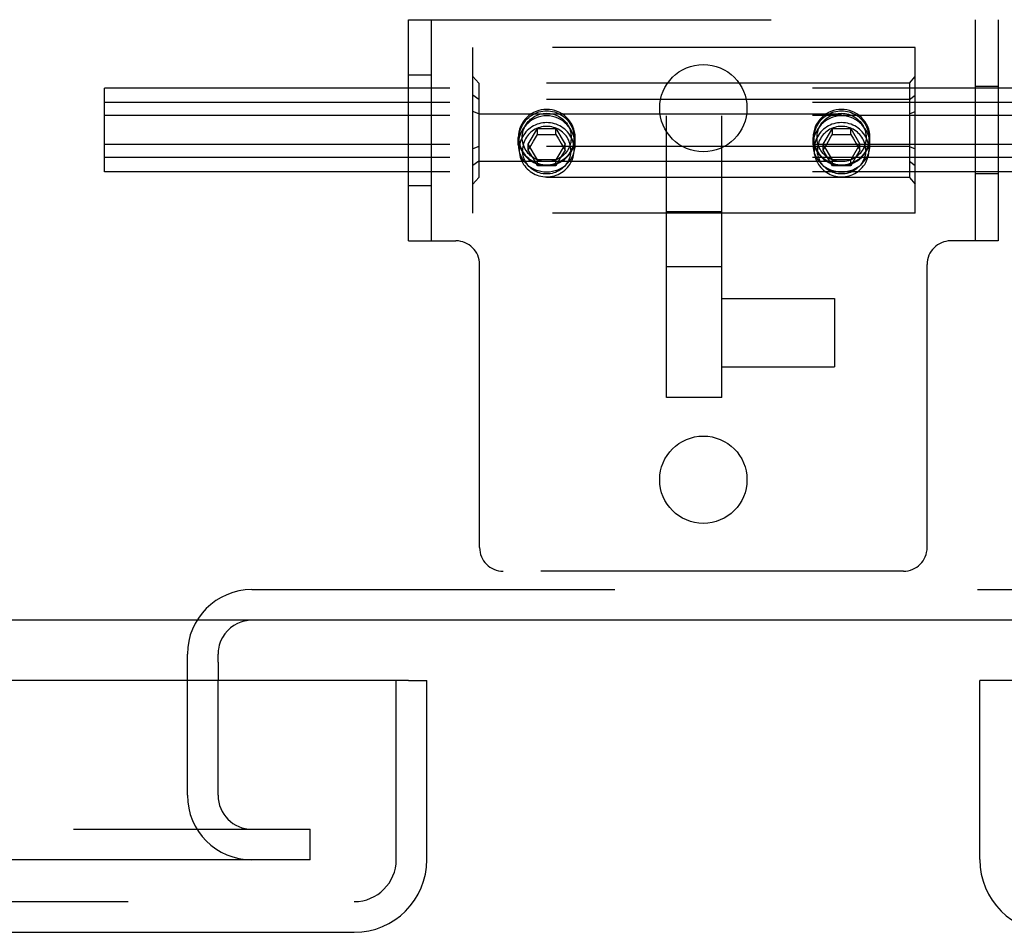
# Model space of a CAD drawing. Header units: inches. Extents: x 0 to 224, y 0 to 145.
# Tile 56 of 78: x 70.69 to 74.03, y 103.48 to 106.57. Entities that reach past the tile are written whole.
import ezdxf

# ---------------------------------------------------------------- set-up
doc = ezdxf.new("R2010")
doc.units = ezdxf.units.IN
doc.header["$LTSCALE"] = 12.302632
doc.header["$MEASUREMENT"] = 0
doc.linetypes.add('HIDDEN', pattern=[0.2, 0.1, -0.1])
doc.layers.get('0').update_dxf_attribs({"linetype": 'CONTINUOUS'})
for name, color, linetype in [('DEFAULT_2', 8, 'HIDDEN'), ('DOOR_2_ASSEMBLY', 7, 'CONTINUOUS'), ('DOOR_3_ASSEMBLY', 7, 'CONTINUOUS')]:
    doc.layers.add(name, color=color, linetype=linetype)

msp = doc.modelspace()

# ---------------------------------------------------------------- linework, layer by layer
at = {"color": 7, "linetype": 'Continuous'}
for p, q in [((152.2052, 104.5333), (34.8092, 104.5333)), ((71.3612, 104.3908), (71.3612, 104.3293))]:
    msp.add_line(p, q, dxfattribs=at)
for start, end in [(90, 115.2502), (171.4286, 180)]:
    msp.add_arc((71.4762, 104.4183), 0.115, start, end, dxfattribs=at)
at = {"color": 3, "linetype": 'Continuous'}
msp.add_arc((71.4762, 104.4183), 0.115, 115.2502, 171.4286, dxfattribs=at)
at = {"layer": 'DEFAULT_2', "color": 8, "linetype": 'HIDDEN'}
for p, q in [((72.0072, 105.8198), (72.0072, 106.5698)), ((72.0072, 106.5698), (74.0072, 106.5698)), ((72.0852, 105.8198), (72.0852, 106.5698)), ((73.9292, 106.5698), (73.9292, 105.8198)), ((74.0072, 106.5698), (74.0072, 105.8198)), ((72.2259, 105.9138), (72.2259, 106.4758)), ((73.7259, 106.4758), (72.2259, 106.4758)), ((73.7259, 105.9138), (73.7259, 106.4758)), ((72.0072, 106.3823), (72.0852, 106.3823)), ((72.2459, 106.3545), (72.2259, 106.3773)), ((73.7059, 106.3545), (73.7259, 106.3773)), ((70.9759, 106.0536), (70.9759, 106.3379)), ((113.9759, 106.3379), (70.9759, 106.3379)), ((72.2459, 106.3545), (72.2459, 106.035)), ((73.7059, 106.3545), (72.2459, 106.3545)), ((73.7059, 106.3545), (73.7059, 106.035)), ((74.0072, 106.3428), (73.9292, 106.3428)), ((72.2459, 106.2991), (72.2259, 106.3139)), ((73.7059, 106.2991), (72.2459, 106.2991)), ((73.7059, 106.2991), (73.7259, 106.3139)), ((113.9759, 106.2885), (70.9759, 106.2885)), ((113.9759, 106.2451), (70.9759, 106.2451)), ((72.2459, 106.2503), (72.2259, 106.2582)), ((72.2459, 106.2503), (73.7059, 106.2503)), ((72.8822, 105.2885), (72.8822, 106.2436)), ((73.0697, 105.2885), (73.0697, 106.2436)), ((73.7059, 106.2503), (73.7259, 106.2582)), ((72.4136, 106.1478), (72.4448, 106.201)), ((72.4448, 106.1808), (72.4448, 106.201)), ((72.4448, 106.201), (72.5071, 106.201)), ((72.5071, 106.1808), (72.5071, 106.201)), ((72.5071, 106.201), (72.5383, 106.1478)), ((73.4136, 106.1478), (73.4448, 106.201)), ((73.4448, 106.1808), (73.4448, 106.201)), ((73.4448, 106.201), (73.5071, 106.201)), ((73.5071, 106.1808), (73.5071, 106.201)), ((73.5071, 106.201), (73.5383, 106.1478)), ((72.3794, 106.146), (72.3794, 106.1704)), ((72.3827, 106.129), (72.3827, 106.1686)), ((72.4313, 106.158), (72.441, 106.1745)), ((72.441, 106.1745), (72.4448, 106.1808)), ((72.4448, 106.1808), (72.4564, 106.1809)), ((72.4564, 106.1809), (72.4681, 106.1809)), ((72.4681, 106.1809), (72.4799, 106.181)), ((72.4799, 106.181), (72.4916, 106.1809)), ((72.5071, 106.1808), (72.5161, 106.1657)), ((72.5161, 106.1657), (72.5255, 106.1496)), ((72.5692, 106.129), (72.5692, 106.1686)), ((72.5724, 106.146), (72.5724, 106.1704)), ((73.3794, 106.146), (73.3794, 106.1704)), ((73.3827, 106.129), (73.3827, 106.1686)), ((73.4313, 106.158), (73.441, 106.1745)), ((73.441, 106.1745), (73.4448, 106.1808)), ((73.4448, 106.1808), (73.4564, 106.1809)), ((73.4564, 106.1809), (73.4681, 106.1809)), ((73.4681, 106.1809), (73.4799, 106.181)), ((73.4799, 106.181), (73.4916, 106.1809)), ((73.5071, 106.1808), (73.5161, 106.1657)), ((73.5161, 106.1657), (73.5255, 106.1496)), ((73.5692, 106.129), (73.5692, 106.1686)), ((73.5724, 106.146), (73.5724, 106.1704)), ((113.9759, 106.1464), (70.9759, 106.1464)), ((72.2459, 106.1393), (72.2259, 106.1314)), ((73.7059, 106.1393), (72.2459, 106.1393)), ((72.4136, 106.1276), (72.4136, 106.1478)), ((72.4448, 106.0946), (72.4136, 106.1478)), ((72.4136, 106.1276), (72.4221, 106.1424)), ((72.4287, 106.102), (72.4136, 106.1276)), ((72.4221, 106.1424), (72.4313, 106.158)), ((72.5383, 106.1478), (72.5071, 106.0946)), ((72.5383, 106.1276), (72.5232, 106.102)), ((72.5255, 106.1496), (72.534, 106.135)), ((72.534, 106.135), (72.5383, 106.1276)), ((72.5383, 106.1276), (72.5383, 106.1478)), ((73.4136, 106.1276), (73.4136, 106.1478)), ((73.4448, 106.0946), (73.4136, 106.1478)), ((73.4136, 106.1276), (73.4221, 106.1424)), ((73.4287, 106.102), (73.4136, 106.1276)), ((73.4221, 106.1424), (73.4313, 106.158)), ((73.5383, 106.1478), (73.5071, 106.0946)), ((73.5383, 106.1276), (73.5232, 106.102)), ((73.5255, 106.1496), (73.534, 106.135)), ((73.534, 106.135), (73.5383, 106.1276)), ((73.5383, 106.1276), (73.5383, 106.1478)), ((73.7059, 106.1393), (73.7259, 106.1314)), ((113.9759, 106.103), (70.9759, 106.103)), ((72.4448, 106.0745), (72.4287, 106.102)), ((72.4448, 106.0745), (72.4448, 106.0946)), ((72.5071, 106.0946), (72.4448, 106.0946)), ((72.5232, 106.102), (72.5071, 106.0745)), ((72.5071, 106.0745), (72.5071, 106.0946)), ((73.4448, 106.0745), (73.4287, 106.102)), ((73.4448, 106.0745), (73.4448, 106.0946)), ((73.5071, 106.0946), (73.4448, 106.0946)), ((73.5232, 106.102), (73.5071, 106.0745)), ((73.5071, 106.0745), (73.5071, 106.0946)), ((72.2459, 106.0905), (72.2259, 106.0757)), ((72.2459, 106.0905), (73.7059, 106.0905)), ((72.4642, 106.0746), (72.4448, 106.0745)), ((72.4799, 106.0746), (72.4642, 106.0746)), ((72.4993, 106.0745), (72.4799, 106.0746)), ((72.5071, 106.0745), (72.4993, 106.0745)), ((73.4642, 106.0746), (73.4448, 106.0745)), ((73.4799, 106.0746), (73.4642, 106.0746)), ((73.4993, 106.0745), (73.4799, 106.0746)), ((73.5071, 106.0745), (73.4993, 106.0745)), ((73.7059, 106.0905), (73.7259, 106.0757)), ((113.9759, 106.0536), (70.9759, 106.0536)), ((72.2459, 106.035), (72.2259, 106.0123)), ((73.7059, 106.035), (72.2459, 106.035)), ((73.7059, 106.035), (73.7259, 106.0123)), ((74.0072, 106.0468), (73.9292, 106.0468)), ((72.0072, 106.0073), (72.0852, 106.0073)), ((73.7259, 105.9138), (72.2259, 105.9138)), ((73.0697, 105.918), (72.8822, 105.918)), ((72.0072, 105.8198), (72.1682, 105.8198)), ((74.0072, 105.8198), (73.8462, 105.8198)), ((72.2482, 104.7798), (72.2482, 105.7398)), ((73.0697, 105.7319), (72.8822, 105.7319)), ((73.7662, 104.7798), (73.7662, 105.7398)), ((73.0697, 105.624), (73.4517, 105.624)), ((73.4517, 105.624), (73.4517, 105.393)), ((73.0697, 105.393), (73.4517, 105.393)), ((73.0697, 105.2885), (72.8822, 105.2885)), ((73.6862, 104.6998), (72.3282, 104.6998)), ((71.4762, 104.6373), (74.5382, 104.6373)), ((71.2572, 103.9398), (71.2572, 104.4183)), ((71.3612, 104.3908), (71.3612, 104.4183)), ((71.3612, 103.9398), (71.3612, 104.3293)), ((36.4239, 103.8248), (71.6557, 103.8248)), ((71.6557, 103.8248), (71.6737, 103.8248)), ((71.6737, 103.7208), (71.6737, 103.8248)), ((71.6737, 103.7208), (36.4239, 103.7208))]:
    msp.add_line(p, q, dxfattribs=at)
for points in [[(72.3827, 106.1686), (72.3829, 106.1752), (72.3836, 106.1817), (72.3848, 106.1882), (72.3865, 106.1945), (72.3886, 106.2008), (72.3911, 106.2068), (72.3941, 106.2127), (72.3975, 106.2183), (72.4013, 106.2237), (72.4055, 106.2288), (72.4101, 106.2336), (72.4149, 106.2381), (72.4201, 106.2422), (72.4256, 106.246), (72.4313, 106.2493), (72.4373, 106.2522), (72.4435, 106.2547), (72.4498, 106.2568), (72.4562, 106.2584), (72.4628, 106.2596), (72.4693, 106.2602), (72.4759, 106.2605)], [(72.4759, 106.2654), (72.4667, 106.265), (72.4576, 106.2637), (72.4487, 106.2615), (72.44, 106.2586), (72.4317, 106.2548), (72.4237, 106.2503)], [(72.5282, 106.2503), (72.5202, 106.2548), (72.5119, 106.2586), (72.5032, 106.2615), (72.4943, 106.2637), (72.4852, 106.265), (72.4759, 106.2654)], [(72.4759, 106.2605), (72.4825, 106.2602), (72.4891, 106.2596), (72.4957, 106.2584), (72.5021, 106.2568), (72.5084, 106.2547), (72.5146, 106.2522), (72.5205, 106.2493), (72.5263, 106.246), (72.5318, 106.2422), (72.5369, 106.2381), (72.5418, 106.2336), (72.5464, 106.2288), (72.5506, 106.2237), (72.5544, 106.2183), (72.5578, 106.2127), (72.5607, 106.2068), (72.5633, 106.2008), (72.5654, 106.1945), (72.5671, 106.1882), (72.5682, 106.1817), (72.569, 106.1752), (72.5692, 106.1686)], [(73.3827, 106.1686), (73.3829, 106.1752), (73.3836, 106.1817), (73.3848, 106.1882), (73.3865, 106.1945), (73.3886, 106.2008), (73.3911, 106.2068), (73.3941, 106.2127), (73.3975, 106.2183), (73.4013, 106.2237), (73.4055, 106.2288), (73.4101, 106.2336), (73.4149, 106.2381), (73.4201, 106.2422), (73.4256, 106.246), (73.4313, 106.2493), (73.4373, 106.2522), (73.4435, 106.2547), (73.4498, 106.2568), (73.4562, 106.2584), (73.4628, 106.2596), (73.4693, 106.2602), (73.4759, 106.2605)], [(73.4759, 106.2654), (73.4667, 106.265), (73.4576, 106.2637), (73.4487, 106.2615), (73.44, 106.2586), (73.4317, 106.2548), (73.4237, 106.2503)], [(73.5282, 106.2503), (73.5202, 106.2548), (73.5119, 106.2586), (73.5032, 106.2615), (73.4943, 106.2637), (73.4852, 106.265), (73.4759, 106.2654)], [(73.4759, 106.2605), (73.4825, 106.2602), (73.4891, 106.2596), (73.4957, 106.2584), (73.5021, 106.2568), (73.5084, 106.2547), (73.5146, 106.2522), (73.5205, 106.2493), (73.5263, 106.246), (73.5318, 106.2422), (73.5369, 106.2381), (73.5418, 106.2336), (73.5464, 106.2288), (73.5506, 106.2237), (73.5544, 106.2183), (73.5578, 106.2127), (73.5607, 106.2068), (73.5633, 106.2008), (73.5654, 106.1945), (73.5671, 106.1882), (73.5682, 106.1817), (73.569, 106.1752), (73.5692, 106.1686)], [(72.4237, 106.2503), (72.4158, 106.2447), (72.4086, 106.2385), (72.4021, 106.2315), (72.3962, 106.224), (72.3912, 106.2159), (72.387, 106.2073), (72.3837, 106.1984), (72.3814, 106.1892), (72.3799, 106.1799), (72.3794, 106.1704)], [(72.4759, 106.244), (72.466, 106.2434), (72.4563, 106.2419), (72.4469, 106.2393), (72.4379, 106.2358), (72.4294, 106.2315), (72.4215, 106.2264), (72.4141, 106.2206), (72.4072, 106.2142), (72.401, 106.207), (72.3955, 106.1994), (72.3907, 106.1912), (72.3867, 106.1827), (72.3836, 106.1738), (72.3813, 106.1646), (72.3799, 106.1554), (72.3794, 106.146)], [(72.4759, 106.0884), (72.47, 106.0886), (72.4642, 106.0892), (72.4583, 106.0902), (72.4526, 106.0917), (72.447, 106.0935), (72.4415, 106.0958), (72.4361, 106.0984), (72.431, 106.1014), (72.4261, 106.1047), (72.4215, 106.1084), (72.4171, 106.1124), (72.4131, 106.1166), (72.4093, 106.1212), (72.4059, 106.126), (72.4029, 106.1311), (72.4002, 106.1363), (72.398, 106.1417), (72.3961, 106.1473), (72.3946, 106.1529), (72.3935, 106.1587), (72.3929, 106.1645), (72.3927, 106.1704), (72.3929, 106.1762), (72.3935, 106.1821), (72.3946, 106.1878), (72.3961, 106.1935), (72.398, 106.1991), (72.4002, 106.2045), (72.4029, 106.2097), (72.4059, 106.2147), (72.4093, 106.2196), (72.4131, 106.2241), (72.4171, 106.2284), (72.4215, 106.2324), (72.4261, 106.2361), (72.431, 106.2394), (72.4361, 106.2424), (72.4415, 106.245), (72.447, 106.2472), (72.4526, 106.2491), (72.4583, 106.2505), (72.4642, 106.2515), (72.47, 106.2522), (72.4759, 106.2524)], [(72.4759, 106.2524), (72.4818, 106.2522), (72.4877, 106.2515), (72.4935, 106.2505), (72.4993, 106.2491), (72.5049, 106.2472), (72.5104, 106.245), (72.5158, 106.2424), (72.5209, 106.2394), (72.5258, 106.2361), (72.5304, 106.2324), (72.5348, 106.2284), (72.5388, 106.2241), (72.5426, 106.2196), (72.546, 106.2147), (72.549, 106.2097), (72.5517, 106.2045), (72.5539, 106.1991), (72.5558, 106.1935), (72.5573, 106.1878), (72.5583, 106.1821), (72.559, 106.1762), (72.5592, 106.1704), (72.559, 106.1645), (72.5583, 106.1587), (72.5573, 106.1529), (72.5558, 106.1473), (72.5539, 106.1417), (72.5517, 106.1363), (72.549, 106.1311), (72.546, 106.126), (72.5426, 106.1212), (72.5388, 106.1166), (72.5348, 106.1124), (72.5304, 106.1084), (72.5258, 106.1047), (72.5209, 106.1014), (72.5158, 106.0984), (72.5104, 106.0958), (72.5049, 106.0935), (72.4993, 106.0917), (72.4935, 106.0902), (72.4877, 106.0892), (72.4818, 106.0886), (72.4759, 106.0884)], [(72.5724, 106.146), (72.572, 106.1553), (72.5706, 106.1646), (72.5683, 106.1737), (72.5651, 106.1826), (72.5612, 106.1912), (72.5564, 106.1994), (72.5509, 106.207), (72.5446, 106.2142), (72.5378, 106.2206), (72.5304, 106.2264), (72.5224, 106.2315), (72.514, 106.2358), (72.505, 106.2393), (72.4956, 106.2419), (72.4859, 106.2434), (72.4759, 106.244)], [(72.5724, 106.1704), (72.572, 106.1799), (72.5705, 106.1892), (72.5681, 106.1984), (72.5649, 106.2073), (72.5607, 106.2159), (72.5556, 106.224), (72.5498, 106.2315), (72.5433, 106.2385), (72.5361, 106.2447), (72.5282, 106.2503)], [(73.4237, 106.2503), (73.4158, 106.2447), (73.4086, 106.2385), (73.4021, 106.2315), (73.3962, 106.224), (73.3912, 106.2159), (73.387, 106.2073), (73.3837, 106.1984), (73.3814, 106.1892), (73.3799, 106.1799), (73.3794, 106.1704)], [(73.4759, 106.244), (73.466, 106.2434), (73.4563, 106.2419), (73.4469, 106.2393), (73.4379, 106.2358), (73.4294, 106.2315), (73.4215, 106.2264), (73.4141, 106.2206), (73.4072, 106.2142), (73.401, 106.207), (73.3955, 106.1994), (73.3907, 106.1912), (73.3867, 106.1827), (73.3836, 106.1738), (73.3813, 106.1646), (73.3799, 106.1554), (73.3794, 106.146)], [(73.4759, 106.0884), (73.47, 106.0886), (73.4642, 106.0892), (73.4583, 106.0902), (73.4526, 106.0917), (73.447, 106.0935), (73.4415, 106.0958), (73.4361, 106.0984), (73.431, 106.1014), (73.4261, 106.1047), (73.4215, 106.1084), (73.4171, 106.1124), (73.4131, 106.1166), (73.4093, 106.1212), (73.4059, 106.126), (73.4029, 106.1311), (73.4002, 106.1363), (73.398, 106.1417), (73.3961, 106.1473), (73.3946, 106.1529), (73.3935, 106.1587), (73.3929, 106.1645), (73.3927, 106.1704), (73.3929, 106.1762), (73.3935, 106.1821), (73.3946, 106.1878), (73.3961, 106.1935), (73.398, 106.1991), (73.4002, 106.2045), (73.4029, 106.2097), (73.4059, 106.2147), (73.4093, 106.2196), (73.4131, 106.2241), (73.4171, 106.2284), (73.4215, 106.2324), (73.4261, 106.2361), (73.431, 106.2394), (73.4361, 106.2424), (73.4415, 106.245), (73.447, 106.2472), (73.4526, 106.2491), (73.4583, 106.2505), (73.4642, 106.2515), (73.47, 106.2522), (73.4759, 106.2524)], [(73.4759, 106.2524), (73.4818, 106.2522), (73.4877, 106.2515), (73.4935, 106.2505), (73.4993, 106.2491), (73.5049, 106.2472), (73.5104, 106.245), (73.5158, 106.2424), (73.5209, 106.2394), (73.5258, 106.2361), (73.5304, 106.2324), (73.5348, 106.2284), (73.5388, 106.2241), (73.5426, 106.2196), (73.546, 106.2147), (73.549, 106.2097), (73.5517, 106.2045), (73.5539, 106.1991), (73.5558, 106.1935), (73.5573, 106.1878), (73.5583, 106.1821), (73.559, 106.1762), (73.5592, 106.1704), (73.559, 106.1645), (73.5583, 106.1587), (73.5573, 106.1529), (73.5558, 106.1473), (73.5539, 106.1417), (73.5517, 106.1363), (73.549, 106.1311), (73.546, 106.126), (73.5426, 106.1212), (73.5388, 106.1166), (73.5348, 106.1124), (73.5304, 106.1084), (73.5258, 106.1047), (73.5209, 106.1014), (73.5158, 106.0984), (73.5104, 106.0958), (73.5049, 106.0935), (73.4993, 106.0917), (73.4935, 106.0902), (73.4877, 106.0892), (73.4818, 106.0886), (73.4759, 106.0884)], [(73.5724, 106.146), (73.572, 106.1553), (73.5706, 106.1646), (73.5683, 106.1737), (73.5651, 106.1826), (73.5612, 106.1912), (73.5564, 106.1994), (73.5509, 106.207), (73.5446, 106.2142), (73.5378, 106.2206), (73.5304, 106.2264), (73.5224, 106.2315), (73.514, 106.2358), (73.505, 106.2393), (73.4956, 106.2419), (73.4859, 106.2434), (73.4759, 106.244)], [(73.5724, 106.1704), (73.572, 106.1799), (73.5705, 106.1892), (73.5681, 106.1984), (73.5649, 106.2073), (73.5607, 106.2159), (73.5556, 106.224), (73.5498, 106.2315), (73.5433, 106.2385), (73.5361, 106.2447), (73.5282, 106.2503)], [(72.4759, 106.2208), (72.4693, 106.2206), (72.4627, 106.2199), (72.4561, 106.2187), (72.4497, 106.2171), (72.4434, 106.215), (72.4372, 106.2125), (72.4313, 106.2096), (72.4255, 106.2062), (72.4201, 106.2025), (72.4149, 106.1984), (72.41, 106.1939), (72.4055, 106.1891), (72.4013, 106.184), (72.3975, 106.1786), (72.3941, 106.173), (72.3911, 106.1671), (72.3886, 106.1611), (72.3865, 106.1548), (72.3848, 106.1485), (72.3836, 106.142), (72.3829, 106.1355), (72.3827, 106.129)], [(72.4759, 106.2079), (72.4701, 106.2077), (72.4643, 106.2071), (72.4585, 106.2061), (72.4529, 106.2047), (72.4473, 106.2029), (72.4419, 106.2006), (72.4367, 106.1981), (72.4316, 106.1951), (72.4268, 106.1918), (72.4223, 106.1882), (72.418, 106.1843), (72.414, 106.1801), (72.4103, 106.1756), (72.407, 106.1709), (72.404, 106.1659), (72.4014, 106.1608), (72.3992, 106.1554), (72.3973, 106.15), (72.3959, 106.1444), (72.3948, 106.1387), (72.3942, 106.133), (72.394, 106.1272)], [(72.5692, 106.129), (72.569, 106.1355), (72.5682, 106.142), (72.5671, 106.1485), (72.5654, 106.1548), (72.5633, 106.1611), (72.5608, 106.1671), (72.5578, 106.173), (72.5544, 106.1786), (72.5506, 106.184), (72.5464, 106.1891), (72.5419, 106.1939), (72.537, 106.1984), (72.5318, 106.2025), (72.5264, 106.2062), (72.5206, 106.2096), (72.5147, 106.2125), (72.5085, 106.215), (72.5022, 106.2171), (72.4958, 106.2187), (72.4892, 106.2199), (72.4826, 106.2206), (72.4759, 106.2208)], [(72.5579, 106.1272), (72.5577, 106.133), (72.557, 106.1387), (72.556, 106.1444), (72.5546, 106.15), (72.5527, 106.1554), (72.5505, 106.1608), (72.5479, 106.1659), (72.5449, 106.1709), (72.5415, 106.1756), (72.5379, 106.1801), (72.5339, 106.1843), (72.5296, 106.1882), (72.525, 106.1918), (72.5202, 106.1951), (72.5152, 106.1981), (72.51, 106.2006), (72.5046, 106.2029), (72.499, 106.2047), (72.4934, 106.2061), (72.4876, 106.2071), (72.4818, 106.2077), (72.4759, 106.2079)], [(73.4759, 106.2208), (73.4693, 106.2206), (73.4627, 106.2199), (73.4561, 106.2187), (73.4497, 106.2171), (73.4434, 106.215), (73.4372, 106.2125), (73.4313, 106.2096), (73.4255, 106.2062), (73.4201, 106.2025), (73.4149, 106.1984), (73.41, 106.1939), (73.4055, 106.1891), (73.4013, 106.184), (73.3975, 106.1786), (73.3941, 106.173), (73.3911, 106.1671), (73.3886, 106.1611), (73.3865, 106.1548), (73.3848, 106.1485), (73.3836, 106.142), (73.3829, 106.1355), (73.3827, 106.129)], [(73.4759, 106.2079), (73.4701, 106.2077), (73.4643, 106.2071), (73.4585, 106.2061), (73.4529, 106.2047), (73.4473, 106.2029), (73.4419, 106.2006), (73.4367, 106.1981), (73.4316, 106.1951), (73.4268, 106.1918), (73.4223, 106.1882), (73.418, 106.1843), (73.414, 106.1801), (73.4103, 106.1756), (73.407, 106.1709), (73.404, 106.1659), (73.4014, 106.1608), (73.3992, 106.1554), (73.3973, 106.15), (73.3959, 106.1444), (73.3948, 106.1387), (73.3942, 106.133), (73.394, 106.1272)], [(73.5692, 106.129), (73.569, 106.1355), (73.5682, 106.142), (73.5671, 106.1485), (73.5654, 106.1548), (73.5633, 106.1611), (73.5608, 106.1671), (73.5578, 106.173), (73.5544, 106.1786), (73.5506, 106.184), (73.5464, 106.1891), (73.5419, 106.1939), (73.537, 106.1984), (73.5318, 106.2025), (73.5264, 106.2062), (73.5206, 106.2096), (73.5147, 106.2125), (73.5085, 106.215), (73.5022, 106.2171), (73.4958, 106.2187), (73.4892, 106.2199), (73.4826, 106.2206), (73.4759, 106.2208)], [(73.5579, 106.1272), (73.5577, 106.133), (73.557, 106.1387), (73.556, 106.1444), (73.5546, 106.15), (73.5527, 106.1554), (73.5505, 106.1608), (73.5479, 106.1659), (73.5449, 106.1709), (73.5415, 106.1756), (73.5379, 106.1801), (73.5339, 106.1843), (73.5296, 106.1882), (73.525, 106.1918), (73.5202, 106.1951), (73.5152, 106.1981), (73.51, 106.2006), (73.5046, 106.2029), (73.499, 106.2047), (73.4934, 106.2061), (73.4876, 106.2071), (73.4818, 106.2077), (73.4759, 106.2079)], [(72.3794, 106.1704), (72.3799, 106.1609), (72.3814, 106.1515), (72.3837, 106.1423), (72.387, 106.1334), (72.3912, 106.1249), (72.3962, 106.1168), (72.4021, 106.1092), (72.4086, 106.1023), (72.4158, 106.0961), (72.4237, 106.0905)], [(72.4759, 106.0768), (72.4693, 106.077), (72.4628, 106.0777), (72.4562, 106.0789), (72.4498, 106.0805), (72.4435, 106.0826), (72.4373, 106.0851), (72.4313, 106.088), (72.4256, 106.0913), (72.4201, 106.0951), (72.4149, 106.0992), (72.4101, 106.1037), (72.4055, 106.1085), (72.4013, 106.1136), (72.3975, 106.1189), (72.3941, 106.1246), (72.3911, 106.1305), (72.3886, 106.1365), (72.3865, 106.1427), (72.3848, 106.1491), (72.3836, 106.1556), (72.3829, 106.1621), (72.3827, 106.1686)], [(72.5692, 106.1686), (72.569, 106.1621), (72.5682, 106.1556), (72.5671, 106.1491), (72.5654, 106.1427), (72.5633, 106.1365), (72.5607, 106.1305), (72.5578, 106.1246), (72.5544, 106.1189), (72.5506, 106.1136), (72.5464, 106.1085), (72.5418, 106.1037), (72.5369, 106.0992), (72.5318, 106.0951), (72.5263, 106.0913), (72.5205, 106.088), (72.5146, 106.0851), (72.5084, 106.0826), (72.5021, 106.0805), (72.4957, 106.0789), (72.4891, 106.0777), (72.4825, 106.077), (72.4759, 106.0768)], [(72.4916, 106.1809), (72.5032, 106.1809), (72.5071, 106.1808)], [(72.5282, 106.0905), (72.5361, 106.0961), (72.5433, 106.1023), (72.5498, 106.1092), (72.5556, 106.1168), (72.5607, 106.1249), (72.5649, 106.1334), (72.5681, 106.1423), (72.5705, 106.1515), (72.572, 106.1609), (72.5724, 106.1704)], [(73.3794, 106.1704), (73.3799, 106.1609), (73.3814, 106.1515), (73.3837, 106.1423), (73.387, 106.1334), (73.3912, 106.1249), (73.3962, 106.1168), (73.4021, 106.1092), (73.4086, 106.1023), (73.4158, 106.0961), (73.4237, 106.0905)], [(73.4759, 106.0768), (73.4693, 106.077), (73.4628, 106.0777), (73.4562, 106.0789), (73.4498, 106.0805), (73.4435, 106.0826), (73.4373, 106.0851), (73.4313, 106.088), (73.4256, 106.0913), (73.4201, 106.0951), (73.4149, 106.0992), (73.4101, 106.1037), (73.4055, 106.1085), (73.4013, 106.1136), (73.3975, 106.1189), (73.3941, 106.1246), (73.3911, 106.1305), (73.3886, 106.1365), (73.3865, 106.1427), (73.3848, 106.1491), (73.3836, 106.1556), (73.3829, 106.1621), (73.3827, 106.1686)], [(73.5692, 106.1686), (73.569, 106.1621), (73.5682, 106.1556), (73.5671, 106.1491), (73.5654, 106.1427), (73.5633, 106.1365), (73.5607, 106.1305), (73.5578, 106.1246), (73.5544, 106.1189), (73.5506, 106.1136), (73.5464, 106.1085), (73.5418, 106.1037), (73.5369, 106.0992), (73.5318, 106.0951), (73.5263, 106.0913), (73.5205, 106.088), (73.5146, 106.0851), (73.5084, 106.0826), (73.5021, 106.0805), (73.4957, 106.0789), (73.4891, 106.0777), (73.4825, 106.077), (73.4759, 106.0768)], [(73.4916, 106.1809), (73.5032, 106.1809), (73.5071, 106.1808)], [(73.5282, 106.0905), (73.5361, 106.0961), (73.5433, 106.1023), (73.5498, 106.1092), (73.5556, 106.1168), (73.5607, 106.1249), (73.5649, 106.1334), (73.5681, 106.1423), (73.5705, 106.1515), (73.572, 106.1609), (73.5724, 106.1704)], [(72.3794, 106.146), (72.3799, 106.1368), (72.3813, 106.1276), (72.3836, 106.1188), (72.3867, 106.1102), (72.3907, 106.1021), (72.3955, 106.0944), (72.401, 106.0873), (72.4072, 106.0807), (72.414, 106.0748), (72.4215, 106.0695), (72.4294, 106.065), (72.4379, 106.0611), (72.4469, 106.0581), (72.4563, 106.0558), (72.466, 106.0544), (72.4759, 106.0539)], [(72.3827, 106.129), (72.3829, 106.1224), (72.3836, 106.1159), (72.3848, 106.1094), (72.3865, 106.1031), (72.3886, 106.0969), (72.3911, 106.0908), (72.3941, 106.085), (72.3975, 106.0793), (72.4013, 106.0739), (72.4055, 106.0688), (72.41, 106.064), (72.4149, 106.0596), (72.4201, 106.0555), (72.4255, 106.0517), (72.4313, 106.0484), (72.4372, 106.0454), (72.4434, 106.0429), (72.4497, 106.0409), (72.4561, 106.0392), (72.4627, 106.0381), (72.4693, 106.0374), (72.4759, 106.0371)], [(72.5579, 106.1272), (72.5577, 106.1212), (72.557, 106.1152), (72.5558, 106.1093), (72.5542, 106.1035), (72.5522, 106.0978), (72.5498, 106.0922), (72.5469, 106.0869), (72.5436, 106.0818), (72.54, 106.0769), (72.536, 106.0724), (72.5317, 106.0681), (72.527, 106.0642), (72.5221, 106.0606), (72.5169, 106.0574), (72.5115, 106.0545), (72.5059, 106.0521), (72.5001, 106.0501), (72.4942, 106.0486), (72.4882, 106.0475), (72.4821, 106.0468), (72.4759, 106.0466), (72.4698, 106.0468), (72.4637, 106.0475), (72.4577, 106.0486), (72.4518, 106.0501), (72.446, 106.0521), (72.4404, 106.0545), (72.435, 106.0574), (72.4298, 106.0606), (72.4249, 106.0642), (72.4202, 106.0681), (72.4159, 106.0724), (72.4119, 106.0769), (72.4082, 106.0818), (72.405, 106.0869), (72.4021, 106.0922), (72.3997, 106.0978), (72.3976, 106.1035), (72.3961, 106.1093), (72.3949, 106.1152), (72.3942, 106.1212), (72.394, 106.1272)], [(72.4759, 106.0539), (72.4859, 106.0544), (72.4956, 106.0558), (72.505, 106.0581), (72.514, 106.0612), (72.5225, 106.065), (72.5304, 106.0696), (72.5379, 106.0748), (72.5447, 106.0807), (72.5509, 106.0873), (72.5564, 106.0944), (72.5612, 106.1021), (72.5652, 106.1102), (72.5683, 106.1187), (72.5706, 106.1276), (72.572, 106.1367), (72.5724, 106.146)], [(72.4759, 106.0371), (72.4826, 106.0374), (72.4892, 106.0381), (72.4958, 106.0392), (72.5022, 106.0409), (72.5085, 106.0429), (72.5147, 106.0454), (72.5206, 106.0484), (72.5264, 106.0517), (72.5318, 106.0555), (72.537, 106.0596), (72.5419, 106.064), (72.5464, 106.0688), (72.5506, 106.0739), (72.5544, 106.0793), (72.5578, 106.085), (72.5608, 106.0908), (72.5633, 106.0969), (72.5654, 106.1031), (72.5671, 106.1094), (72.5682, 106.1159), (72.569, 106.1224), (72.5692, 106.129)], [(73.3794, 106.146), (73.3799, 106.1368), (73.3813, 106.1276), (73.3836, 106.1188), (73.3867, 106.1102), (73.3907, 106.1021), (73.3955, 106.0944), (73.401, 106.0873), (73.4072, 106.0807), (73.414, 106.0748), (73.4215, 106.0695), (73.4294, 106.065), (73.4379, 106.0611), (73.4469, 106.0581), (73.4563, 106.0558), (73.466, 106.0544), (73.4759, 106.0539)], [(73.3827, 106.129), (73.3829, 106.1224), (73.3836, 106.1159), (73.3848, 106.1094), (73.3865, 106.1031), (73.3886, 106.0969), (73.3911, 106.0908), (73.3941, 106.085), (73.3975, 106.0793), (73.4013, 106.0739), (73.4055, 106.0688), (73.41, 106.064), (73.4149, 106.0596), (73.4201, 106.0555), (73.4255, 106.0517), (73.4313, 106.0484), (73.4372, 106.0454), (73.4434, 106.0429), (73.4497, 106.0409), (73.4561, 106.0392), (73.4627, 106.0381), (73.4693, 106.0374), (73.4759, 106.0371)], [(73.5579, 106.1272), (73.5577, 106.1212), (73.557, 106.1152), (73.5558, 106.1093), (73.5542, 106.1035), (73.5522, 106.0978), (73.5498, 106.0922), (73.5469, 106.0869), (73.5436, 106.0818), (73.54, 106.0769), (73.536, 106.0724), (73.5317, 106.0681), (73.527, 106.0642), (73.5221, 106.0606), (73.5169, 106.0574), (73.5115, 106.0545), (73.5059, 106.0521), (73.5001, 106.0501), (73.4942, 106.0486), (73.4882, 106.0475), (73.4821, 106.0468), (73.4759, 106.0466), (73.4698, 106.0468), (73.4637, 106.0475), (73.4577, 106.0486), (73.4518, 106.0501), (73.446, 106.0521), (73.4404, 106.0545), (73.435, 106.0574), (73.4298, 106.0606), (73.4249, 106.0642), (73.4202, 106.0681), (73.4159, 106.0724), (73.4119, 106.0769), (73.4082, 106.0818), (73.405, 106.0869), (73.4021, 106.0922), (73.3997, 106.0978), (73.3976, 106.1035), (73.3961, 106.1093), (73.3949, 106.1152), (73.3942, 106.1212), (73.394, 106.1272)], [(73.4759, 106.0539), (73.4859, 106.0544), (73.4956, 106.0558), (73.505, 106.0581), (73.514, 106.0612), (73.5225, 106.065), (73.5304, 106.0696), (73.5379, 106.0748), (73.5447, 106.0807), (73.5509, 106.0873), (73.5564, 106.0944), (73.5612, 106.1021), (73.5652, 106.1102), (73.5683, 106.1187), (73.5706, 106.1276), (73.572, 106.1367), (73.5724, 106.146)], [(73.4759, 106.0371), (73.4826, 106.0374), (73.4892, 106.0381), (73.4958, 106.0392), (73.5022, 106.0409), (73.5085, 106.0429), (73.5147, 106.0454), (73.5206, 106.0484), (73.5264, 106.0517), (73.5318, 106.0555), (73.537, 106.0596), (73.5419, 106.064), (73.5464, 106.0688), (73.5506, 106.0739), (73.5544, 106.0793), (73.5578, 106.085), (73.5608, 106.0908), (73.5633, 106.0969), (73.5654, 106.1031), (73.5671, 106.1094), (73.5682, 106.1159), (73.569, 106.1224), (73.5692, 106.129)], [(72.4237, 106.0905), (72.4317, 106.0859), (72.44, 106.0822), (72.4487, 106.0792), (72.4576, 106.0771), (72.4667, 106.0758), (72.4759, 106.0753)], [(72.4759, 106.0753), (72.4852, 106.0758), (72.4943, 106.0771), (72.5032, 106.0792), (72.5119, 106.0822), (72.5202, 106.0859), (72.5282, 106.0905)], [(73.4237, 106.0905), (73.4317, 106.0859), (73.44, 106.0822), (73.4487, 106.0792), (73.4576, 106.0771), (73.4667, 106.0758), (73.4759, 106.0753)], [(73.4759, 106.0753), (73.4852, 106.0758), (73.4943, 106.0771), (73.5032, 106.0792), (73.5119, 106.0822), (73.5202, 106.0859), (73.5282, 106.0905)]]:
    msp.add_lwpolyline(points, dxfattribs=at)
for centre in [(73.0072, 106.2698), (73.0072, 105.0098)]:
    msp.add_circle(centre, 0.148, dxfattribs=at)
for centre, radius, start, end in [((72.1682, 105.7398), 0.08, 0, 90), ((73.8462, 105.7398), 0.08, 90, 180), ((72.3282, 104.7798), 0.08, 180, 270), ((73.6862, 104.7798), 0.08, 270, 360), ((71.4762, 104.4183), 0.219, 90, 180), ((71.4762, 103.9398), 0.219, 180, 270), ((71.4762, 103.9398), 0.115, 180, 270)]:
    msp.add_arc(centre, radius, start, end, dxfattribs=at)
at = {"layer": 'DOOR_2_ASSEMBLY', "color": 3, "linetype": 'Continuous'}
for p, q in [((73.9447, 103.7218), (73.9447, 104.3293)), ((110.8202, 104.3293), (74.0067, 104.3293))]:
    msp.add_line(p, q, dxfattribs=at)
at = {"layer": 'DOOR_2_ASSEMBLY', "color": 7, "linetype": 'Continuous'}
msp.add_line((74.0067, 104.3293), (73.9447, 104.3293), dxfattribs=at)
at = {"layer": 'DOOR_2_ASSEMBLY', "color": 3, "linetype": 'Continuous'}
msp.add_arc((74.1912, 103.7218), 0.2465, 180, 270, dxfattribs=at)
at = {"layer": 'DOOR_3_ASSEMBLY', "color": 3, "linetype": 'Continuous'}
for p, q in [((72.0077, 104.3293), (35.1942, 104.3293)), ((72.0697, 103.7218), (72.0697, 104.3293)), ((35.3787, 103.4753), (71.8232, 103.4753))]:
    msp.add_line(p, q, dxfattribs=at)
at = {"layer": 'DOOR_3_ASSEMBLY', "color": 8, "linetype": 'HIDDEN'}
for p, q in [((71.9657, 103.7218), (71.9657, 104.3293)), ((35.3787, 103.5793), (71.8232, 103.5793))]:
    msp.add_line(p, q, dxfattribs=at)
at = {"layer": 'DOOR_3_ASSEMBLY', "color": 7, "linetype": 'Continuous'}
msp.add_line((72.0077, 104.3293), (72.0697, 104.3293), dxfattribs=at)
at = {"layer": 'DOOR_3_ASSEMBLY', "color": 3, "linetype": 'Continuous'}
msp.add_arc((71.8232, 103.7218), 0.2465, 270, 360, dxfattribs=at)
at = {"layer": 'DOOR_3_ASSEMBLY', "color": 8, "linetype": 'HIDDEN'}
msp.add_arc((71.8232, 103.7218), 0.1425, 270, 360, dxfattribs=at)

doc.saveas('drawing.dxf')
